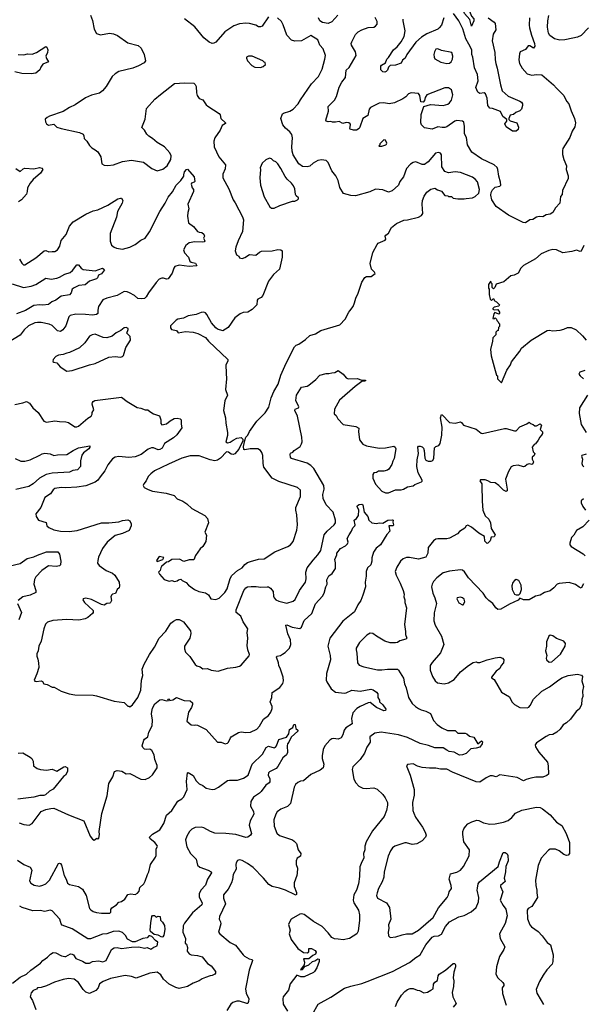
# Model space of a CAD drawing. Extents: x 2086813 to 2278017, y 548126 to 753336.
# Tile 139 of 256: x 2103720 to 2109889, y 648925 to 659706. Entities that reach past the tile are written whole.
import ezdxf

# ---------------------------------------------------------------- set-up
doc = ezdxf.new("R2010")
doc.units = 0

msp = doc.modelspace()

# ---------------------------------------------------------------- linework, layer by layer
at = {"layer": '0CON10XD'}
for points in [[(2108665, 659633), (2108647, 659707), (2108588, 659775), (2108567, 659837), (2108521, 659921), (2108455, 660007), (2108425, 660017), (2108418, 660025), (2108425, 660085), (2108422, 660125), (2108435, 660147), (2108455, 660164), (2108465, 660164), (2108485, 660138), (2108519, 660065), (2108538, 660005), (2108579, 659965), (2108666, 659745), (2108689, 659715), (2108690, 659695), (2108665, 659633)], [(2104496, 659755), (2104517, 659697), (2104535, 659602), (2104560, 659555), (2104605, 659541), (2104703, 659557), (2104745, 659552), (2104791, 659531), (2104905, 659454), (2105015, 659424), (2105050, 659395), (2105083, 659325), (2105096, 659255), (2105083, 659235), (2105021, 659201), (2104958, 659175), (2104805, 659138), (2104765, 659114), (2104733, 659085), (2104667, 658975), (2104627, 658925), (2104595, 658901), (2104505, 658879), (2104439, 658851), (2104326, 658774), (2104264, 658746), (2104195, 658700), (2104045, 658648), (2104020, 658635), (2104000, 658615), (2104002, 658588), (2104012, 658565), (2104035, 658552), (2104095, 658560), (2104128, 658528), (2104175, 658513), (2104375, 658472), (2104413, 658453), (2104422, 658435), (2104427, 658405), (2104456, 658376), (2104485, 658328), (2104511, 658301), (2104545, 658282), (2104575, 658258), (2104608, 658205), (2104618, 658128), (2104645, 658112), (2104685, 658110), (2104745, 658117), (2104845, 658154), (2104945, 658169), (2105075, 658144), (2105167, 658077), (2105225, 658052), (2105285, 658069), (2105333, 658107), (2105376, 658175), (2105379, 658215), (2105365, 658247), (2105304, 658315), (2105225, 658361), (2105175, 658404), (2105135, 658429), (2105113, 658453), (2105086, 658496), (2105056, 658525), (2105093, 658615), (2105107, 658735), (2105199, 658835), (2105262, 658888), (2105415, 659008), (2105525, 659014), (2105625, 659010), (2105642, 658995), (2105652, 658975), (2105654, 658904), (2105663, 658875), (2105685, 658842), (2105725, 658828), (2105760, 658775), (2105778, 658758), (2105905, 658678), (2105914, 658664), (2105922, 658625), (2105973, 658575), (2105972, 658568), (2105935, 658546), (2105914, 658495), (2105855, 658413), (2105846, 658374), (2105848, 658315), (2105901, 658205), (2105974, 658115), (2105969, 658071), (2105942, 658015), (2105944, 657975), (2106009, 657855), (2106058, 657735), (2106079, 657699), (2106158, 657548), (2106168, 657515), (2106159, 657385), (2106111, 657285), (2106086, 657215), (2106080, 657175), (2106092, 657132), (2106118, 657115), (2106127, 657097), (2106155, 657090), (2106185, 657100), (2106235, 657134), (2106305, 657129), (2106345, 657161), (2106365, 657170), (2106484, 657176), (2106545, 657190), (2106577, 657187), (2106593, 657173), (2106593, 657105), (2106562, 656975), (2106498, 656915), (2106445, 656842), (2106382, 656685), (2106364, 656665), (2106326, 656644), (2106320, 656635), (2106314, 656585), (2106265, 656532), (2106218, 656505), (2106165, 656498), (2106134, 656486), (2106075, 656440), (2106002, 656335), (2105945, 656300), (2105885, 656317), (2105865, 656330), (2105819, 656385), (2105767, 656477), (2105752, 656495), (2105735, 656503), (2105705, 656500), (2105651, 656479), (2105565, 656464), (2105512, 656438), (2105452, 656425), (2105433, 656415), (2105370, 656355), (2105371, 656331), (2105382, 656315), (2105435, 656302), (2105455, 656278), (2105535, 656291), (2105617, 656283), (2105669, 656269), (2105755, 656225), (2105786, 656185), (2105998, 655985), (2105999, 655965), (2105978, 655925), (2105979, 655835), (2105982, 655775), (2105974, 655655), (2105993, 655595), (2105966, 655534), (2105951, 655425), (2105972, 655345), (2105976, 655286), (2105996, 655184), (2105996, 655154), (2105978, 655085), (2105995, 655072), (2106025, 655078), (2106055, 655102), (2106095, 655122), (2106145, 655130), (2106162, 655112), (2106162, 655095), (2106117, 655003), (2106075, 654953), (2106055, 654944), (2106035, 654950), (2106005, 654971), (2105985, 654974), (2105917, 654903), (2105885, 654884), (2105855, 654877), (2105805, 654886), (2105685, 654929), (2105585, 654931), (2105495, 654904), (2105349, 654839), (2105197, 654765), (2105156, 654734), (2105125, 654702), (2105104, 654656), (2105080, 654625), (2105072, 654605), (2105082, 654585), (2105125, 654560), (2105174, 654544), (2105323, 654523), (2105410, 654495), (2105445, 654460), (2105505, 654434), (2105548, 654405), (2105604, 654354), (2105748, 654278), (2105777, 654245), (2105786, 654195), (2105748, 654095), (2105763, 654063), (2105757, 653993), (2105725, 653938), (2105695, 653910), (2105645, 653838), (2105625, 653790), (2105575, 653790), (2105515, 653772), (2105469, 653799), (2105385, 653796), (2105349, 653769), (2105325, 653764), (2105272, 653718), (2105263, 653705), (2105256, 653674), (2105241, 653655), (2105249, 653635), (2105300, 653575), (2105355, 653558), (2105386, 653566), (2105415, 653553), (2105445, 653560), (2105458, 653572), (2105485, 653580), (2105500, 653565), (2105543, 653543), (2105568, 653515), (2105635, 653467), (2105682, 653445), (2105755, 653430), (2105785, 653407), (2105813, 653363), (2105865, 653356), (2105905, 653371), (2105965, 653434), (2105991, 653475), (2106024, 653586), (2106041, 653619), (2106105, 653676), (2106155, 653703), (2106185, 653742), (2106215, 653763), (2106245, 653774), (2106335, 653797), (2106395, 653804), (2106512, 653878), (2106653, 653937), (2106685, 653956), (2106715, 653992), (2106752, 654118), (2106760, 654175), (2106754, 654285), (2106742, 654335), (2106742, 654365), (2106793, 654485), (2106792, 654555), (2106762, 654585), (2106555, 654648), (2106484, 654685), (2106392, 654805), (2106384, 654845), (2106383, 654933), (2106372, 654965), (2106355, 654989), (2106325, 655005), (2106302, 655008), (2106243, 655007), (2106185, 654994), (2106175, 654998), (2106169, 655031), (2106183, 655097), (2106196, 655134), (2106216, 655155), (2106237, 655197), (2106315, 655309), (2106408, 655402), (2106447, 655463), (2106473, 655565), (2106503, 655635), (2106548, 655715), (2106579, 655815), (2106636, 655945), (2106726, 656124), (2106745, 656142), (2106775, 656154), (2106847, 656203), (2106895, 656246), (2106958, 656265), (2107015, 656304), (2107224, 656366), (2107284, 656426), (2107322, 656505), (2107334, 656516), (2107370, 656565), (2107386, 656604), (2107398, 656655), (2107425, 656710), (2107465, 656830), (2107499, 656881), (2107515, 656892), (2107566, 656894), (2107610, 656925), (2107605, 656940), (2107570, 656975), (2107557, 657035), (2107584, 657156), (2107632, 657245), (2107645, 657257), (2107720, 657290), (2107726, 657304), (2107721, 657335), (2107727, 657345), (2107755, 657368), (2107791, 657429), (2107846, 657474), (2107925, 657510), (2107966, 657514), (2108085, 657542), (2108119, 657561), (2108132, 657585), (2108126, 657685), (2108130, 657725), (2108147, 657775), (2108175, 657817), (2108220, 657850), (2108265, 657862), (2108293, 657843), (2108335, 657828), (2108375, 657780), (2108407, 657777), (2108415, 657770), (2108445, 657770), (2108463, 657753), (2108515, 657743), (2108585, 657743), (2108605, 657749)], [(2106443, 659737), (2106374, 659636), (2106355, 659627), (2106335, 659627), (2106304, 659644), (2106234, 659664), (2106195, 659667), (2106125, 659662), (2106063, 659637), (2105965, 659574), (2105865, 659459), (2105845, 659447), (2105825, 659446), (2105795, 659459), (2105735, 659506), (2105636, 659626), (2105523, 659715)], [(2108605, 657749), (2108676, 657754), (2108705, 657768), (2108746, 657805), (2108754, 657845), (2108729, 657929), (2108705, 657958), (2108675, 657981), (2108545, 658031), (2108485, 658039), (2108415, 658030), (2108375, 658042), (2108341, 658095), (2108337, 658227), (2108325, 658243), (2108305, 658250), (2108272, 658245), (2108189, 658151), (2108149, 658121), (2108125, 658119), (2108055, 658148), (2108028, 658142), (2107997, 658123), (2107955, 658078), (2107921, 657985), (2107879, 657935), (2107865, 657894), (2107795, 657830), (2107755, 657817), (2107695, 657844), (2107615, 657849), (2107552, 657822), (2107394, 657776), (2107345, 657781), (2107265, 657804), (2107225, 657868), (2107204, 657945), (2107179, 657995), (2107135, 658052), (2107095, 658142), (2107075, 658163), (2107025, 658173), (2106985, 658163), (2106933, 658135), (2106895, 658101), (2106867, 658093), (2106815, 658097), (2106775, 658128), (2106714, 658225), (2106701, 658265), (2106697, 658315), (2106707, 658413), (2106698, 658448), (2106678, 658478), (2106629, 658519), (2106599, 658555), (2106578, 658625), (2106596, 658674), (2106606, 658684), (2106675, 658704), (2106713, 658727), (2106767, 658785), (2106792, 658828), (2106914, 659005), (2106989, 659085), (2107030, 659165), (2107061, 659275), (2107066, 659315), (2107040, 659385), (2107004, 659425), (2106984, 659485), (2106905, 659533), (2106805, 659476), (2106731, 659471), (2106695, 659483), (2106643, 659535), (2106605, 659651), (2106585, 659687), (2106542, 659725)], [(2107203, 659757), (2107135, 659681), (2107095, 659663), (2107035, 659674), (2107006, 659695), (2106990, 659725)], [(2109300, 659725), (2109296, 659645), (2109301, 659615), (2109322, 659535), (2109356, 659445), (2109359, 659415), (2109345, 659394), (2109305, 659418), (2109285, 659419), (2109255, 659379), (2109198, 659352), (2109189, 659331), (2109184, 659265), (2109190, 659225), (2109219, 659175), (2109274, 659114), (2109325, 659099), (2109375, 659106), (2109435, 659102), (2109562, 658992), (2109594, 658955), (2109674, 658875), (2109706, 658815), (2109730, 658785), (2109755, 658708), (2109792, 658625), (2109803, 658575), (2109796, 658534), (2109766, 658484), (2109741, 658415), (2109666, 658295), (2109660, 658275), (2109660, 658230), (2109674, 658176), (2109706, 658105), (2109701, 658065), (2109723, 657995), (2109722, 657965), (2109662, 657835), (2109657, 657793), (2109641, 657769), (2109631, 657695), (2109585, 657647), (2109554, 657595), (2109525, 657576), (2109481, 657568), (2109445, 657546), (2109405, 657550), (2109375, 657544), (2109335, 657517), (2109302, 657515), (2109255, 657482), (2109231, 657485), (2109173, 657513), (2109069, 657565), (2108935, 657661), (2108888, 657735), (2108876, 657785), (2108881, 657815), (2108895, 657844), (2108925, 657871), (2108975, 657883), (2108987, 657895), (2108984, 657925), (2108963, 657993), (2108954, 658065), (2108945, 658086), (2108913, 658115), (2108775, 658181), (2108669, 658255), (2108622, 658335), (2108609, 658415), (2108590, 658455), (2108590, 658535), (2108582, 658585), (2108565, 658596), (2108505, 658603), (2108482, 658595), (2108395, 658532), (2108374, 658524), (2108345, 658526), (2108295, 658531), (2108235, 658506), (2108152, 658522), (2108118, 658555), (2108110, 658575), (2108114, 658666), (2108143, 658757), (2108215, 658776), (2108354, 658766), (2108405, 658782), (2108424, 658795), (2108447, 658825), (2108462, 658882), (2108446, 658936), (2108415, 658960), (2108375, 658959), (2108175, 658883), (2108157, 658855), (2108150, 658820), (2108135, 658802), (2108112, 658805), (2108098, 658875), (2108085, 658896), (2108005, 658903), (2107976, 658894), (2107948, 658862), (2107915, 658839), (2107823, 658797), (2107763, 658783), (2107706, 658796), (2107655, 658791), (2107561, 658745), (2107546, 658725), (2107532, 658655), (2107476, 658624), (2107442, 658528), (2107434, 658515), (2107405, 658496), (2107375, 658497), (2107337, 658507), (2107332, 658515), (2107339, 658555), (2107336, 658565), (2107322, 658575), (2107295, 658579), (2107255, 658570), (2107215, 658590), (2107175, 658582), (2107145, 658582), (2107125, 658590), (2107095, 658588), (2107075, 658594), (2107070, 658605), (2107099, 658705), (2107096, 658755), (2107164, 658825), (2107186, 658864), (2107215, 658966), (2107247, 659023), (2107286, 659073), (2107295, 659154), (2107325, 659181), (2107403, 659315), (2107396, 659355), (2107353, 659425), (2107349, 659445), (2107354, 659465), (2107394, 659545), (2107425, 659572), (2107466, 659594), (2107535, 659621), (2107595, 659624), (2107615, 659633), (2107634, 659655), (2107631, 659685), (2107609, 659729)], [(2108364, 659725), (2108335, 659645), (2108311, 659615), (2108295, 659602), (2108175, 659550), (2108117, 659513), (2108055, 659461), (2107956, 659324), (2107938, 659285), (2107909, 659261), (2107895, 659230), (2107835, 659208), (2107776, 659204), (2107757, 659185), (2107746, 659154), (2107731, 659138), (2107715, 659130), (2107694, 659134), (2107672, 659155), (2107673, 659197), (2107681, 659209), (2107724, 659235), (2107740, 659275), (2107755, 659292), (2107811, 659375), (2107850, 659410), (2107894, 659465), (2107928, 659522), (2107938, 659585), (2107916, 659695), (2107919, 659711)], [(2108847, 659725), (2108915, 659677), (2108924, 659664), (2108932, 659595), (2108902, 659548), (2108891, 659475), (2108921, 659345), (2108923, 659265), (2108930, 659225), (2108947, 659175), (2108982, 658992), (2109002, 658925), (2109065, 658868), (2109195, 658815), (2109213, 658803), (2109222, 658785), (2109223, 658765), (2109212, 658725), (2109195, 658708), (2109152, 658688), (2109125, 658668), (2109089, 658661), (2109074, 658624), (2109074, 658614), (2109089, 658599), (2109160, 658575), (2109178, 658528), (2109177, 658503), (2109155, 658486), (2109114, 658484), (2109045, 658534), (2109029, 658565), (2109051, 658595), (2109052, 658612), (2109008, 658645), (2108982, 658702), (2108895, 658733), (2108865, 658737), (2108844, 658765), (2108836, 658845), (2108819, 658895), (2108805, 658904), (2108755, 658896), (2108735, 658913), (2108714, 658965), (2108737, 659035), (2108730, 659105), (2108697, 659177), (2108680, 659295), (2108668, 659325), (2108668, 659375), (2108636, 659436), (2108603, 659495), (2108571, 659605), (2108528, 659695), (2108469, 659775)], [(2109945, 659617), (2109865, 659533), (2109824, 659516), (2109776, 659504), (2109685, 659486), (2109632, 659482), (2109575, 659496), (2109524, 659534), (2109509, 659559), (2109497, 659625), (2109499, 659695), (2109510, 659750)], [(2103705, 659326), (2103765, 659321), (2103805, 659331), (2103855, 659330), (2103903, 659347), (2104005, 659412), (2104018, 659405), (2104029, 659375), (2104024, 659345), (2104006, 659305), (2104012, 659282), (2104037, 659243), (2103972, 659218), (2103950, 659185), (2103940, 659155), (2103895, 659120), (2103845, 659113), (2103745, 659118), (2103665, 659136)], [(2108395, 659227), (2108425, 659230), (2108444, 659246), (2108456, 659275), (2108459, 659305), (2108449, 659345), (2108338, 659368), (2108295, 659387), (2108275, 659384), (2108260, 659355), (2108253, 659325), (2108255, 659295), (2108265, 659278), (2108330, 659240), (2108395, 659227)], [(2106355, 659184), (2106386, 659194), (2106410, 659215), (2106408, 659238), (2106395, 659240), (2106380, 659255), (2106266, 659306), (2106225, 659307), (2106204, 659296), (2106201, 659285), (2106212, 659255), (2106260, 659205), (2106295, 659186), (2106355, 659184)], [(2107655, 658320), (2107685, 658322), (2107726, 658334), (2107736, 658344), (2107739, 658355), (2107725, 658387), (2107705, 658389), (2107660, 658345), (2107660, 658335), (2107650, 658325), (2107655, 658320)], [(2103678, 658075), (2103725, 658044), (2103757, 658073), (2103775, 658080), (2103875, 658074), (2103936, 658086), (2103961, 658081), (2103972, 658065), (2103949, 658025), (2103866, 657955), (2103833, 657915), (2103806, 657865), (2103803, 657825), (2103793, 657797), (2103738, 657732), (2103708, 657712)], [(2106505, 657643), (2106568, 657672), (2106705, 657718), (2106732, 657718), (2106760, 657735), (2106770, 657745), (2106770, 657755), (2106747, 657777), (2106740, 657790), (2106730, 657855), (2106716, 657885), (2106696, 657915), (2106649, 657959), (2106625, 657990), (2106580, 658075), (2106545, 658127), (2106525, 658149), (2106499, 658159), (2106475, 658182), (2106455, 658188), (2106415, 658172), (2106374, 658136), (2106353, 658085), (2106356, 658065), (2106347, 657975), (2106357, 657895), (2106394, 657765), (2106456, 657656), (2106475, 657643), (2106505, 657643)], [(2103719, 657085), (2103745, 657038), (2103762, 657022), (2103775, 657020), (2103895, 657098), (2103987, 657175), (2104005, 657179), (2104040, 657165), (2104075, 657166), (2104105, 657169), (2104135, 657186), (2104159, 657225), (2104173, 657287), (2104229, 657355), (2104264, 657446), (2104305, 657494), (2104445, 657577), (2104525, 657611), (2104575, 657624), (2104686, 657674), (2104795, 657744), (2104823, 657753), (2104835, 657750), (2104848, 657725), (2104840, 657695), (2104790, 657605), (2104778, 657545), (2104710, 657365), (2104712, 657282), (2104725, 657238), (2104754, 657214), (2104778, 657205), (2104845, 657192), (2104925, 657214), (2104985, 657244), (2105045, 657292), (2105095, 657315), (2105139, 657381), (2105253, 657605), (2105314, 657695), (2105345, 657762), (2105391, 657819), (2105434, 657895), (2105484, 657946), (2105516, 657994), (2105518, 658008), (2105525, 658041), (2105545, 658067), (2105555, 658070), (2105629, 657985), (2105638, 657935), (2105630, 657925), (2105602, 657915), (2105597, 657905), (2105606, 657866), (2105621, 657845), (2105622, 657825), (2105560, 657685), (2105572, 657635), (2105560, 657595), (2105558, 657555), (2105569, 657480), (2105621, 657441), (2105665, 657388), (2105685, 657378), (2105715, 657374), (2105737, 657357), (2105744, 657336), (2105733, 657315), (2105747, 657285), (2105740, 657275), (2105725, 657269), (2105637, 657273), (2105575, 657262), (2105540, 657235), (2105514, 657185), (2105525, 657153), (2105567, 657107), (2105583, 657063), (2105595, 657052), (2105645, 657041), (2105658, 657012), (2105575, 657003), (2105465, 657018), (2105418, 657005), (2105406, 656985), (2105389, 656931), (2105345, 656868), (2105325, 656863), (2105295, 656874), (2105275, 656874), (2105248, 656865), (2105212, 656828), (2105129, 656715), (2105105, 656670), (2105085, 656654), (2105055, 656649), (2105013, 656653), (2104975, 656686), (2104923, 656715), (2104895, 656727), (2104865, 656729), (2104786, 656684), (2104673, 656657), (2104631, 656639), (2104584, 656565), (2104574, 656525), (2104575, 656490), (2104561, 656479), (2104515, 656469), (2104439, 656479), (2104335, 656481), (2104272, 656468), (2104259, 656451), (2104225, 656354), (2104192, 656308), (2104165, 656291), (2104135, 656299), (2104075, 656356), (2104042, 656372), (2103955, 656390), (2103915, 656391), (2103885, 656385), (2103815, 656352), (2103769, 656311), (2103725, 656250), (2103595, 656170)], [(2109895, 657235), (2109865, 657172), (2109855, 657169), (2109815, 657182), (2109765, 657168), (2109665, 657152), (2109595, 657184), (2109555, 657190), (2109511, 657179), (2109429, 657141), (2109365, 657086), (2109236, 657014), (2109206, 656985), (2109175, 656932), (2109132, 656908), (2109095, 656900), (2109020, 656835), (2108935, 656810), (2108920, 656775), (2108905, 656760), (2108890, 656775), (2108890, 656815), (2108880, 656825), (2108880, 656835), (2108872, 656838), (2108850, 656805), (2108850, 656765), (2108860, 656755), (2108858, 656695), (2108870, 656645), (2108885, 656630), (2108902, 656648), (2108908, 656648), (2108912, 656632), (2108940, 656615), (2108970, 656585), (2108965, 656570), (2108915, 656558), (2108898, 656545), (2108900, 656535), (2108915, 656528), (2108955, 656532), (2108973, 656505), (2108971, 656489), (2108963, 656483), (2108922, 656498), (2108910, 656485), (2108900, 656435), (2108915, 656430), (2108925, 656440), (2108938, 656428), (2108942, 656412), (2108958, 656398), (2108960, 656385), (2108970, 656375), (2108970, 656345), (2108960, 656335), (2108958, 656302), (2108945, 656300), (2108930, 656285), (2108930, 656255), (2108898, 656222), (2108896, 656184), (2108872, 656095), (2108880, 656025), (2108923, 655863), (2108940, 655815), (2108950, 655805), (2108950, 655775), (2108995, 655730), (2109053, 655867), (2109092, 655925), (2109102, 655958), (2109195, 656075), (2109211, 656109), (2109317, 656195), (2109495, 656301), (2109516, 656306), (2109555, 656300), (2109634, 656306), (2109675, 656317), (2109715, 656337), (2109755, 656337), (2109809, 656309), (2109880, 656245), (2109920, 656195)], [(2103636, 656815), (2103760, 656775), (2103845, 656787), (2103895, 656805), (2104005, 656876), (2104065, 656866), (2104125, 656877), (2104155, 656887), (2104215, 656920), (2104272, 656938), (2104299, 656961), (2104345, 657020), (2104365, 657021), (2104392, 656985), (2104415, 656971), (2104545, 656956), (2104625, 656984), (2104642, 656975), (2104648, 656965), (2104615, 656923), (2104581, 656909), (2104572, 656878), (2104562, 656868), (2104485, 656843), (2104435, 656801), (2104366, 656794), (2104315, 656771), (2104294, 656755), (2104282, 656715), (2104266, 656694), (2104175, 656679), (2104117, 656633), (2104073, 656617), (2104035, 656586), (2103975, 656579), (2103936, 656584), (2103875, 656577), (2103785, 656522), (2103686, 656485)], [(2104235, 655858), (2104295, 655864), (2104485, 655928), (2104545, 655942), (2104695, 656011), (2104765, 656019), (2104825, 656010), (2104845, 656018), (2104855, 656030), (2104881, 656115), (2104931, 656195), (2104928, 656235), (2104892, 656275), (2104908, 656315), (2104906, 656325), (2104885, 656337), (2104865, 656332), (2104828, 656302), (2104775, 656276), (2104731, 656239), (2104675, 656222), (2104635, 656225), (2104545, 656264), (2104514, 656256), (2104485, 656241), (2104433, 656167), (2104375, 656114), (2104265, 656061), (2104235, 656056), (2104195, 656039), (2104145, 656031), (2104114, 656016), (2104087, 655985), (2104083, 655963), (2104094, 655954), (2104125, 655950), (2104162, 655905), (2104235, 655858)], [(2104695, 654198), (2104805, 654207), (2104845, 654221), (2104905, 654229), (2104927, 654217), (2104940, 654185), (2104939, 654165), (2104917, 654113), (2104845, 654078), (2104764, 654056), (2104679, 653985), (2104626, 653914), (2104581, 653819), (2104574, 653785), (2104573, 653755), (2104591, 653731), (2104665, 653676), (2104735, 653644), (2104761, 653625), (2104810, 653545), (2104814, 653506), (2104807, 653485), (2104788, 653465), (2104769, 653421), (2104735, 653414), (2104724, 653405), (2104719, 653385), (2104724, 653345), (2104715, 653324), (2104705, 653316), (2104675, 653313), (2104645, 653296), (2104615, 653304), (2104505, 653358), (2104445, 653372), (2104414, 653366), (2104410, 653355), (2104431, 653325), (2104523, 653235), (2104523, 653215), (2104517, 653205), (2104465, 653160), (2104435, 653146), (2104369, 653131), (2104235, 653139), (2104083, 653127), (2104025, 653109), (2104004, 653086), (2103984, 653035), (2103955, 652900), (2103930, 652845), (2103923, 652795), (2103907, 652763), (2103906, 652735), (2103920, 652705), (2103927, 652665), (2103928, 652612), (2103908, 652542), (2103879, 652475), (2103884, 652464), (2103900, 652460), (2103956, 652466), (2103969, 652459), (2103985, 652433), (2104020, 652425), (2104075, 652398), (2104096, 652396), (2104175, 652353), (2104260, 652325), (2104325, 652314), (2104525, 652309), (2104562, 652302), (2104755, 652242), (2104865, 652230), (2104905, 652190), (2104915, 652190), (2104925, 652180), (2104955, 652202), (2105014, 652285), (2105046, 652365), (2105054, 652475), (2105066, 652525), (2105062, 652595), (2105081, 652649), (2105141, 652755), (2105195, 652835), (2105245, 652933), (2105320, 653010), (2105375, 653098), (2105405, 653121), (2105437, 653137), (2105465, 653138), (2105488, 653128), (2105512, 653112), (2105589, 653015), (2105594, 652985), (2105582, 652935), (2105524, 652846), (2105522, 652815), (2105535, 652780), (2105583, 652733), (2105642, 652645), (2105659, 652629), (2105695, 652618), (2105725, 652598), (2105775, 652600), (2105815, 652582), (2105894, 652574), (2105995, 652604), (2106084, 652616), (2106125, 652627), (2106145, 652639), (2106230, 652740), (2106236, 652754), (2106217, 652807), (2106209, 652855), (2106218, 652935), (2106208, 652995), (2106216, 653035), (2106165, 653113), (2106141, 653175), (2106090, 653215), (2106090, 653245), (2106174, 653456), (2106195, 653484), (2106215, 653494), (2106255, 653499), (2106309, 653499), (2106361, 653491), (2106427, 653497), (2106445, 653494), (2106465, 653482), (2106496, 653445), (2106499, 653395), (2106507, 653375), (2106525, 653353), (2106555, 653337), (2106645, 653317), (2106713, 653337), (2106734, 653356), (2106783, 653455), (2106848, 653545), (2106854, 653585), (2106851, 653655), (2106866, 653704), (2106931, 653789), (2106984, 653845), (2107016, 653895), (2107054, 654066), (2107085, 654104), (2107162, 654175), (2107176, 654195), (2107176, 654225), (2107150, 654315), (2107075, 654392), (2107043, 654463), (2107038, 654505), (2107051, 654565), (2107049, 654605), (2106941, 654791), (2106908, 654825), (2106865, 654849), (2106695, 654900), (2106683, 654915), (2106679, 654945), (2106685, 654961), (2106710, 654970), (2106725, 654990), (2106788, 655032), (2106805, 655061), (2106810, 655085), (2106808, 655135), (2106761, 655365), (2106730, 655425), (2106735, 655440), (2106772, 655455), (2106777, 655465), (2106742, 655535), (2106748, 655595), (2106805, 655682), (2106866, 655694), (2106885, 655704), (2106961, 655765), (2107006, 655814), (2107075, 655833), (2107105, 655830), (2107135, 655840), (2107169, 655841), (2107205, 655864), (2107261, 655825), (2107294, 655785), (2107315, 655773), (2107415, 655776), (2107465, 655758), (2107505, 655760), (2107505, 655752), (2107495, 655748), (2107465, 655743), (2107391, 655689), (2107220, 655540), (2107165, 655442), (2107161, 655391), (2107183, 655373), (2107203, 655335), (2107262, 655275), (2107400, 655250), (2107432, 655232), (2107430, 655195), (2107439, 655105), (2107477, 655057), (2107515, 655039), (2107655, 655013), (2107725, 655016), (2107815, 655036), (2107831, 655025), (2107836, 655006), (2107820, 654900), (2107805, 654872), (2107794, 654835), (2107761, 654785), (2107745, 654772), (2107704, 654764), (2107646, 654764), (2107625, 654749), (2107595, 654743), (2107584, 654725), (2107584, 654685), (2107615, 654619), (2107683, 654543), (2107724, 654524), (2107755, 654526), (2107835, 654558), (2107895, 654559), (2107920, 654565), (2107965, 654590), (2108025, 654600), (2108045, 654617), (2108118, 654645), (2108126, 654654), (2108124, 654665), (2108083, 654743), (2108067, 654815), (2108069, 654885), (2108084, 654955), (2108077, 655025), (2108085, 655037), (2108105, 655036), (2108125, 655029), (2108138, 655015), (2108147, 654987), (2108153, 654903), (2108164, 654884), (2108191, 654871), (2108225, 654870), (2108241, 654879), (2108254, 654906), (2108261, 655019), (2108275, 655032), (2108308, 655042), (2108322, 655065), (2108341, 655155), (2108344, 655245), (2108324, 655346), (2108335, 655382), (2108345, 655379), (2108425, 655296), (2108485, 655288), (2108545, 655301), (2108556, 655295), (2108577, 655265), (2108715, 655222), (2108770, 655180), (2108785, 655176), (2109025, 655230), (2109045, 655230), (2109135, 655204), (2109155, 655203), (2109193, 655247), (2109271, 655279), (2109295, 655300), (2109310, 655285), (2109340, 655275), (2109358, 655258), (2109375, 655258), (2109415, 655280), (2109430, 655265), (2109418, 655218), (2109443, 655193), (2109442, 655175), (2109432, 655155), (2109412, 655135), (2109395, 655100), (2109365, 655060), (2109350, 655055), (2109328, 655025), (2109340, 654975), (2109358, 654955), (2109352, 654935), (2109330, 654915), (2109330, 654895), (2109343, 654865), (2109336, 654844), (2109325, 654837), (2109295, 654841), (2109275, 654836), (2109248, 654812), (2109235, 654808), (2109175, 654828), (2109120, 654820), (2109100, 654810), (2109070, 654760), (2109036, 654675), (2109056, 654564), (2109054, 654546), (2109045, 654540), (2109015, 654554), (2108966, 654606), (2108925, 654634), (2108878, 654638), (2108845, 654658), (2108815, 654666), (2108765, 654667), (2108758, 654655), (2108777, 654625), (2108779, 654605), (2108781, 654435), (2108789, 654335), (2108815, 654273), (2108855, 654235), (2108872, 654195), (2108882, 654135), (2108924, 654065), (2108915, 654043), (2108880, 654040), (2108870, 654000), (2108845, 653973), (2108835, 653972), (2108812, 653995), (2108808, 654048), (2108745, 654083), (2108665, 654150), (2108625, 654172), (2108607, 654163), (2108593, 654137), (2108535, 654100), (2108512, 654075), (2108425, 654029), (2108395, 654022), (2108295, 654023), (2108275, 654017), (2108251, 653999), (2108189, 653925), (2108187, 653865), (2108165, 653821), (2108085, 653798), (2107985, 653818), (2107955, 653818), (2107916, 653804), (2107888, 653775), (2107848, 653712), (2107831, 653665), (2107839, 653625), (2107884, 653536), (2107919, 653455), (2107927, 653417), (2107926, 653385), (2107936, 653355), (2107934, 653324), (2107952, 653265), (2107932, 653085), (2107943, 653005), (2107942, 652972), (2107958, 652932), (2107947, 652923), (2107882, 652905), (2107855, 652886), (2107835, 652881), (2107775, 652884), (2107715, 652902), (2107625, 652954), (2107585, 652986), (2107555, 652988), (2107519, 652965), (2107440, 652885), (2107404, 652825), (2107401, 652805), (2107410, 652770), (2107417, 652665), (2107435, 652639), (2107488, 652618), (2107635, 652586), (2107685, 652586), (2107745, 652596), (2107855, 652596), (2107867, 652585), (2107921, 652495), (2107930, 652435), (2107949, 652389), (2107974, 652285), (2108015, 652219), (2108051, 652185), (2108084, 652165), (2108115, 652149), (2108165, 652136), (2108215, 652107), (2108251, 652031), (2108288, 651988), (2108341, 651951), (2108402, 651922), (2108485, 651923), (2108515, 651892), (2108595, 651893), (2108615, 651885), (2108645, 651859), (2108691, 651851), (2108735, 651778), (2108775, 651808), (2108785, 651800), (2108783, 651775), (2108755, 651740), (2108715, 651728), (2108659, 651721), (2108605, 651672), (2108565, 651656), (2108534, 651654), (2108475, 651684), (2108422, 651692), (2108395, 651709), (2108355, 651734), (2108265, 651733), (2108195, 651760), (2108105, 651779), (2107965, 651845), (2107865, 651874), (2107675, 651904), (2107608, 651895), (2107554, 651855), (2107556, 651794), (2107521, 651739), (2107495, 651673), (2107446, 651605), (2107366, 651525), (2107359, 651495), (2107378, 651388), (2107398, 651348), (2107432, 651312), (2107475, 651291), (2107512, 651288), (2107595, 651295), (2107632, 651282), (2107695, 651220), (2107721, 651185), (2107744, 651135), (2107744, 651105), (2107734, 651045), (2107710, 650980), (2107580, 650825), (2107514, 650705), (2107499, 650655), (2107498, 650615), (2107484, 650575), (2107488, 650525), (2107464, 650485), (2107442, 650428), (2107439, 650325), (2107428, 650245), (2107405, 650176), (2107376, 650125), (2107370, 650065), (2107376, 650035), (2107429, 649955), (2107439, 649905), (2107440, 649845), (2107424, 649725), (2107410, 649695), (2107331, 649645), (2107262, 649632), (2107206, 649636)], [(2109905, 655864), (2109852, 655845), (2109840, 655825), (2109853, 655805), (2109891, 655775)], [(2103665, 655494), (2103755, 655509), (2103795, 655526), (2103827, 655507), (2103864, 655454), (2103921, 655405), (2103985, 655309), (2104015, 655298), (2104105, 655314), (2104155, 655306), (2104225, 655304), (2104255, 655294), (2104325, 655246), (2104345, 655246), (2104365, 655256), (2104465, 655341), (2104504, 655366), (2104514, 655385), (2104514, 655406), (2104533, 655435), (2104513, 655495), (2104517, 655513), (2104524, 655526), (2104544, 655536), (2104835, 655571), (2104896, 655526), (2105005, 655461), (2105045, 655453), (2105095, 655434), (2105122, 655432), (2105145, 655416), (2105185, 655390), (2105249, 655369), (2105266, 655325), (2105263, 655285), (2105275, 655270), (2105325, 655280), (2105366, 655314), (2105412, 655338), (2105445, 655342), (2105476, 655335), (2105486, 655325), (2105486, 655276), (2105494, 655235), (2105441, 655159), (2105403, 655127), (2105304, 655066), (2105279, 655015), (2105255, 654998), (2105235, 654997), (2105185, 655016), (2105162, 655018), (2105125, 655003), (2105049, 654945), (2104985, 654919), (2104915, 654911), (2104805, 654922), (2104764, 654916), (2104735, 654896), (2104685, 654831), (2104653, 654765), (2104601, 654699), (2104575, 654665), (2104545, 654642), (2104445, 654603), (2104345, 654587), (2104225, 654578), (2104175, 654584), (2104105, 654574), (2104085, 654559), (2104058, 654515), (2103996, 654475), (2103951, 654365), (2103898, 654295), (2103900, 654265), (2103926, 654226), (2104009, 654199), (2104018, 654165), (2104038, 654145), (2104095, 654121), (2104165, 654107), (2104263, 654103), (2104349, 654111), (2104615, 654196), (2104695, 654198)], [(2109935, 655594), (2109849, 655455), (2109843, 655395), (2109866, 655275), (2109921, 655185)], [(2103672, 654902), (2103733, 654873), (2103775, 654873), (2103835, 654885), (2103941, 654939), (2103965, 654952), (2103995, 654958), (2104055, 654952), (2104095, 654932), (2104135, 654941), (2104235, 654944), (2104305, 654989), (2104365, 655016), (2104488, 655038), (2104489, 655025), (2104475, 655007), (2104418, 654962), (2104401, 654939), (2104386, 654875), (2104387, 654813), (2104353, 654777), (2104301, 654769), (2104265, 654753), (2104075, 654742), (2104011, 654725), (2103936, 654684), (2103867, 654625), (2103819, 654595), (2103677, 654563)], [(2109920, 654950), (2109874, 654935), (2109869, 654925), (2109879, 654895), (2109874, 654845), (2109881, 654825), (2109895, 654808)], [(2109891, 654459), (2109865, 654438), (2109867, 654415), (2109884, 654375), (2109912, 654335)], [(2106595, 652760), (2106625, 652776), (2106674, 652825), (2106688, 652865), (2106684, 652915), (2106655, 652980), (2106634, 653076), (2106645, 653080), (2106704, 653054), (2106785, 653039), (2106805, 653055), (2106835, 653128), (2106917, 653205), (2106959, 653311), (2107035, 653395), (2107054, 653425), (2107069, 653495), (2107087, 653525), (2107083, 653573), (2107091, 653595), (2107105, 653616), (2107140, 653640), (2107176, 653695), (2107177, 653757), (2107169, 653795), (2107190, 653845), (2107191, 653865), (2107230, 653915), (2107285, 653944), (2107308, 653965), (2107316, 653985), (2107306, 654025), (2107325, 654065), (2107353, 654105), (2107365, 654141), (2107387, 654165), (2107390, 654175), (2107380, 654225), (2107407, 654243), (2107429, 654275), (2107431, 654335), (2107414, 654375), (2107417, 654385), (2107435, 654397), (2107465, 654400), (2107475, 654392), (2107489, 654315), (2107529, 654265), (2107541, 654225), (2107575, 654196), (2107625, 654190), (2107655, 654196), (2107695, 654192), (2107748, 654225), (2107795, 654230), (2107808, 654225), (2107803, 654205), (2107812, 654175), (2107808, 654165), (2107762, 654165), (2107772, 654105), (2107740, 654070), (2107670, 653955), (2107622, 653918), (2107591, 653875), (2107574, 653815), (2107573, 653775), (2107564, 653736), (2107528, 653705), (2107514, 653665), (2107514, 653614), (2107503, 653545), (2107506, 653495), (2107477, 653405), (2107455, 653346), (2107422, 653298), (2107385, 653221), (2107255, 653118), (2107115, 652935), (2107091, 652845), (2107119, 652745), (2107122, 652695), (2107078, 652545), (2107075, 652475), (2107080, 652455), (2107128, 652378), (2107175, 652343), (2107275, 652330), (2107295, 652335), (2107355, 652365), (2107445, 652355), (2107565, 652377), (2107589, 652369), (2107625, 652341), (2107639, 652325), (2107639, 652285), (2107657, 652255), (2107659, 652235), (2107693, 652203), (2107726, 652156), (2107725, 652140), (2107705, 652138), (2107624, 652175), (2107555, 652228), (2107535, 652225), (2107445, 652187), (2107411, 652165), (2107368, 652115), (2107353, 652055), (2107359, 651995), (2107288, 651952), (2107272, 651928), (2107256, 651875), (2107237, 651843), (2107205, 651828), (2107155, 651834), (2107135, 651831), (2107113, 651817), (2107058, 651755), (2107043, 651715), (2107031, 651645), (2107032, 651615), (2107050, 651555), (2107041, 651515), (2107010, 651490), (2106905, 651439), (2106825, 651372), (2106792, 651368), (2106764, 651355), (2106739, 651331), (2106725, 651303), (2106684, 651125), (2106650, 651090), (2106580, 651060), (2106539, 651031), (2106522, 651008), (2106503, 650945), (2106507, 650875), (2106535, 650800), (2106565, 650774), (2106705, 650726), (2106725, 650712), (2106749, 650685), (2106768, 650615), (2106796, 650575), (2106792, 650545), (2106758, 650525), (2106746, 650494), (2106746, 650455), (2106759, 650415), (2106758, 650362), (2106754, 650335), (2106724, 650255), (2106724, 650215), (2106750, 650150), (2106751, 650129), (2106745, 650121), (2106735, 650122), (2106630, 650175), (2106565, 650198), (2106485, 650213), (2106446, 650235), (2106389, 650305), (2106275, 650424), (2106215, 650468), (2106155, 650499), (2106125, 650506), (2106105, 650499), (2106088, 650475), (2106084, 650455), (2106091, 650405), (2106056, 650345), (2106049, 650291), (2106037, 650253), (2106000, 650185), (2105952, 650125), (2105952, 650085), (2105974, 650025), (2105906, 649885), (2105904, 649855), (2105917, 649827), (2105920, 649805), (2105895, 649715), (2105912, 649695), (2106025, 649603), (2106083, 649573), (2106165, 649466), (2106182, 649452), (2106231, 649421), (2106263, 649415), (2106269, 649405), (2106233, 649297), (2106191, 649095), (2106197, 649047), (2106228, 648985), (2106226, 648955), (2106216, 648935), (2106205, 648933), (2106125, 648960), (2106095, 648959), (2106054, 648946), (2106031, 648925), (2105987, 648855)], [(2109952, 654225), (2109885, 654153), (2109815, 654113), (2109785, 654060), (2109760, 654035), (2109740, 653975), (2109743, 653955), (2109757, 653937), (2109886, 653856), (2109908, 653835)], [(2103615, 653726), (2103725, 653750), (2103803, 653807), (2103875, 653823), (2103915, 653843), (2104015, 653880), (2104138, 653878), (2104154, 653854), (2104169, 653775), (2104167, 653735), (2104154, 653726), (2104120, 653720), (2104035, 653724), (2103964, 653676), (2103897, 653605), (2103882, 653575), (2103873, 653525), (2103896, 653455), (2103896, 653434), (2103835, 653405), (2103755, 653386), (2103702, 653345)], [(2105225, 653773), (2105285, 653794), (2105298, 653818), (2105245, 653827), (2105218, 653785), (2105225, 653773)], [(2109891, 653529), (2109865, 653480), (2109843, 653493), (2109805, 653521), (2109735, 653542), (2109625, 653533), (2109602, 653525), (2109566, 653484), (2109525, 653453), (2109465, 653434), (2109415, 653404), (2109365, 653392), (2109295, 653354), (2109235, 653352), (2109195, 653370), (2109175, 653348), (2109080, 653305), (2108985, 653252), (2108955, 653248), (2108930, 653265), (2108900, 653315), (2108855, 653346), (2108826, 653375), (2108792, 653425), (2108632, 653595), (2108589, 653659), (2108568, 653678), (2108543, 653683), (2108425, 653668), (2108355, 653649), (2108286, 653595), (2108248, 653555), (2108233, 653525), (2108227, 653495), (2108241, 653425), (2108264, 653375), (2108281, 653315), (2108255, 653210), (2108254, 653125), (2108266, 653075), (2108338, 652955), (2108361, 652865), (2108326, 652774), (2108233, 652667), (2108214, 652635), (2108214, 652585), (2108238, 652515), (2108266, 652466), (2108294, 652444), (2108365, 652434), (2108415, 652444), (2108475, 652482), (2108544, 652565), (2108633, 652635), (2108685, 652666), (2108715, 652673), (2108732, 652668), (2108755, 652666), (2108835, 652698), (2108925, 652717), (2108975, 652725), (2109006, 652715), (2109019, 652695), (2109016, 652665), (2108991, 652635), (2108977, 652603), (2108935, 652574), (2108885, 652508), (2108885, 652500), (2108915, 652482), (2108995, 652343), (2109080, 652290), (2109106, 652236), (2109135, 652206), (2109195, 652174), (2109275, 652171), (2109292, 652178), (2109308, 652195), (2109344, 652265), (2109436, 652355), (2109520, 652400), (2109605, 652468), (2109655, 652499), (2109722, 652525), (2109748, 652528), (2109825, 652539), (2109868, 652528), (2109879, 652515), (2109874, 652465), (2109890, 652405), (2109880, 652355), (2109883, 652295), (2109873, 652265), (2109868, 652205), (2109845, 652157), (2109811, 652129), (2109750, 652045), (2109705, 652006), (2109667, 651983), (2109635, 651938), (2109598, 651905), (2109555, 651877), (2109516, 651874), (2109482, 651858), (2109375, 651786), (2109361, 651765), (2109366, 651745), (2109401, 651685), (2109496, 651575), (2109504, 651535), (2109507, 651445), (2109491, 651429), (2109445, 651411), (2109370, 651410), (2109315, 651401), (2109264, 651386), (2109235, 651370), (2109165, 651409)], [(2109155, 653407), (2109185, 653408), (2109198, 653422), (2109214, 653465), (2109210, 653515), (2109185, 653564), (2109155, 653576), (2109134, 653566), (2109118, 653542), (2109108, 653505), (2109109, 653465), (2109135, 653416), (2109155, 653407)], [(2108565, 653298), (2108575, 653300), (2108593, 653333), (2108585, 653360), (2108565, 653377), (2108545, 653382), (2108510, 653375), (2108503, 653365), (2108525, 653322), (2108565, 653298)], [(2103696, 653315), (2103738, 653215), (2103711, 653135)], [(2109515, 652671), (2109545, 652674), (2109641, 652759), (2109691, 652845), (2109694, 652874), (2109675, 652901), (2109595, 652929), (2109555, 652958), (2109525, 652968), (2109513, 652957), (2109487, 652895), (2109486, 652845), (2109474, 652795), (2109489, 652745), (2109481, 652715), (2109486, 652695), (2109515, 652671)], [(2103715, 650911), (2103765, 650893), (2103823, 650887), (2103858, 650905), (2103954, 651036), (2104005, 651059), (2104061, 651069), (2104095, 651074), (2104255, 650999), (2104422, 650935), (2104491, 650765), (2104515, 650732), (2104535, 650720), (2104565, 650742), (2104575, 650738), (2104587, 650745), (2104592, 650785), (2104588, 650815), (2104619, 651015), (2104677, 651207), (2104697, 651343), (2104739, 651415), (2104756, 651474), (2104785, 651484), (2104838, 651478), (2104885, 651449), (2104925, 651453), (2105045, 651391), (2105095, 651386), (2105142, 651408), (2105174, 651436), (2105226, 651515), (2105225, 651538), (2105198, 651605), (2105190, 651655), (2105168, 651705), (2105145, 651718), (2105106, 651714), (2105085, 651719), (2105068, 651735), (2105061, 651755), (2105077, 651815), (2105085, 651828), (2105122, 651855), (2105135, 651905), (2105169, 651975), (2105173, 652035), (2105163, 652105), (2105165, 652130), (2105174, 652166), (2105200, 652215), (2105252, 652258), (2105275, 652261), (2105325, 652248), (2105348, 652252), (2105340, 652265), (2105355, 652270), (2105365, 652250), (2105395, 652260), (2105435, 652284), (2105520, 652250), (2105585, 652249), (2105610, 652225), (2105611, 652209), (2105599, 652175), (2105566, 652125), (2105551, 652025), (2105595, 651983), (2105628, 651982), (2105645, 651986), (2105665, 651982), (2105762, 651932), (2105886, 651796), (2105926, 651796), (2105968, 651778), (2105995, 651784), (2106006, 651795), (2106026, 651844), (2106036, 651855), (2106115, 651900), (2106145, 651907), (2106195, 651899), (2106245, 651904), (2106315, 651939), (2106345, 651969), (2106389, 652045), (2106445, 652088), (2106468, 652125), (2106482, 652165), (2106482, 652185), (2106461, 652235), (2106479, 652285), (2106483, 652337), (2106566, 652394), (2106601, 652439), (2106607, 652465), (2106603, 652505), (2106576, 652595), (2106556, 652635), (2106552, 652665), (2106531, 652725), (2106535, 652736), (2106573, 652743), (2106595, 652760)], [(2103695, 650504), (2103764, 650454), (2103833, 650425), (2103851, 650395), (2103827, 650275), (2103842, 650252), (2103879, 650229), (2103935, 650218), (2103975, 650229), (2104005, 650245), (2104045, 650285), (2104145, 650466), (2104155, 650471), (2104165, 650466), (2104178, 650448), (2104207, 650335), (2104229, 650295), (2104242, 650252), (2104265, 650238), (2104365, 650215), (2104406, 650186), (2104449, 650115), (2104484, 649975), (2104498, 649958), (2104525, 649940), (2104559, 649929), (2104615, 649922), (2104705, 649921), (2104716, 649935), (2104718, 649962), (2104730, 649980), (2104781, 650015), (2104805, 650044), (2104835, 650051), (2104869, 650075), (2104902, 650128), (2104935, 650133), (2104985, 650127), (2105009, 650141), (2105026, 650165), (2105035, 650202), (2105078, 650245), (2105095, 650272), (2105118, 650345), (2105133, 650375), (2105153, 650457), (2105205, 650534), (2105213, 650555), (2105213, 650597), (2105215, 650625), (2105228, 650655), (2105226, 650665), (2105198, 650698), (2105148, 650735), (2105141, 650755), (2105175, 650787), (2105255, 650836), (2105297, 650905), (2105326, 650994), (2105385, 651048), (2105452, 651148), (2105495, 651173), (2105515, 651196), (2105552, 651275), (2105547, 651365), (2105555, 651458), (2105565, 651462), (2105619, 651430), (2105651, 651371), (2105685, 651339), (2105725, 651321), (2105762, 651292), (2105825, 651277), (2105855, 651282), (2105895, 651301), (2105995, 651375), (2106015, 651380), (2106105, 651378), (2106168, 651402), (2106219, 651435), (2106266, 651554), (2106377, 651663), (2106419, 651735), (2106445, 651752), (2106505, 651734), (2106519, 651740), (2106531, 651755), (2106556, 651824), (2106639, 651851), (2106666, 651885), (2106672, 651935), (2106708, 651955), (2106721, 651989), (2106735, 651990), (2106742, 651945), (2106765, 651928), (2106766, 651915), (2106690, 651850), (2106666, 651795), (2106652, 651778), (2106646, 651755), (2106650, 651680), (2106639, 651655), (2106599, 651622), (2106545, 651528), (2106526, 651505), (2106455, 651471), (2106442, 651458), (2106441, 651435), (2106459, 651395), (2106459, 651361), (2106451, 651349), (2106413, 651325), (2106364, 651256), (2106346, 651235), (2106279, 651191), (2106250, 651145), (2106247, 651095), (2106279, 651035), (2106282, 651008), (2106242, 650935), (2106231, 650885), (2106256, 650794), (2106245, 650776), (2106216, 650754), (2106195, 650751), (2106085, 650783), (2105975, 650796), (2105855, 650798), (2105807, 650817), (2105737, 650857), (2105705, 650865), (2105639, 650861), (2105605, 650842), (2105578, 650815), (2105548, 650765), (2105534, 650725), (2105549, 650649), (2105590, 650575), (2105652, 650512), (2105667, 650447), (2105692, 650425), (2105784, 650395), (2105814, 650375), (2105818, 650365), (2105775, 650295), (2105755, 650229), (2105701, 650175), (2105683, 650135), (2105686, 650096), (2105718, 650035), (2105713, 650015), (2105613, 649925), (2105525, 649814), (2105510, 649785), (2105505, 649715), (2105535, 649645), (2105532, 649595), (2105545, 649582), (2105556, 649546), (2105552, 649505), (2105575, 649476), (2105595, 649465), (2105665, 649459), (2105716, 649446), (2105775, 649371), (2105817, 649347), (2105864, 649285), (2105864, 649266), (2105855, 649256), (2105825, 649239), (2105805, 649238), (2105755, 649217), (2105716, 649204), (2105685, 649181), (2105617, 649155), (2105555, 649121), (2105465, 649099), (2105428, 649108), (2105355, 649146), (2105295, 649201), (2105265, 649247), (2105225, 649277), (2105146, 649266), (2104995, 649209), (2104945, 649230), (2104875, 649240), (2104715, 649206), (2104634, 649176), (2104595, 649148), (2104578, 649105), (2104553, 649077), (2104485, 649043), (2104445, 649056), (2104416, 649086), (2104362, 649165), (2104315, 649198), (2104255, 649206), (2104195, 649196), (2104102, 649168)], [(2103704, 651674), (2103755, 651677), (2103835, 651632), (2103851, 651615), (2103866, 651585), (2103872, 651535), (2103912, 651505), (2103947, 651497), (2104015, 651490), (2104075, 651500), (2104125, 651477), (2104202, 651525), (2104218, 651528), (2104242, 651515), (2104243, 651475), (2104220, 651435), (2104200, 651420), (2104085, 651282), (2104045, 651258), (2104003, 651217), (2103985, 651210), (2103940, 651210), (2103875, 651194), (2103698, 651172)], [(2109165, 651409), (2108975, 651438), (2108935, 651416), (2108895, 651427), (2108870, 651425), (2108824, 651406), (2108755, 651358), (2108715, 651360), (2108456, 651465), (2108395, 651499), (2108325, 651501), (2108275, 651511), (2108205, 651509), (2108125, 651517), (2108073, 651533), (2108025, 651559), (2107965, 651550), (2107954, 651536), (2107956, 651525), (2107992, 651435), (2108036, 651275), (2108039, 651215), (2108020, 651135), (2108023, 651045), (2108034, 651016), (2108053, 650973), (2108127, 650865), (2108158, 650808), (2108169, 650775), (2108163, 650755), (2108126, 650714), (2108065, 650683), (2108015, 650676), (2107955, 650693), (2107935, 650693), (2107825, 650655), (2107801, 650639), (2107777, 650605), (2107754, 650545), (2107711, 650375), (2107707, 650315), (2107688, 650265), (2107648, 650192), (2107631, 650145), (2107627, 650115), (2107637, 650087), (2107736, 650035), (2107769, 649985), (2107784, 649855), (2107758, 649795), (2107762, 649755), (2107754, 649716), (2107758, 649675), (2107776, 649656), (2107838, 649662), (2107905, 649686), (2107955, 649696), (2108015, 649695), (2108084, 649736), (2108247, 649875), (2108305, 649981), (2108398, 650095), (2108414, 650125), (2108419, 650155), (2108445, 650192), (2108442, 650225), (2108422, 650295), (2108436, 650354), (2108505, 650370), (2108546, 650395), (2108578, 650435), (2108639, 650551), (2108643, 650615), (2108582, 650705), (2108571, 650785), (2108571, 650815), (2108582, 650845), (2108598, 650872), (2108625, 650899), (2108667, 650923), (2108725, 650939), (2108745, 650936), (2108795, 650912), (2108865, 650896), (2108925, 650901), (2109015, 650919), (2109065, 650936), (2109105, 650969), (2109145, 651016), (2109215, 651051), (2109375, 651082), (2109415, 651079), (2109444, 651064), (2109525, 650999), (2109595, 650920), (2109655, 650884), (2109701, 650795), (2109739, 650695), (2109738, 650575), (2109723, 650557), (2109705, 650555), (2109675, 650565), (2109625, 650606), (2109585, 650623), (2109525, 650622), (2109507, 650613), (2109427, 650523), (2109394, 650445), (2109367, 650285), (2109369, 650225), (2109382, 650175), (2109379, 650145), (2109386, 650094), (2109326, 649995), (2109286, 649974), (2109273, 649955), (2109279, 649859), (2109303, 649793), (2109322, 649772), (2109395, 649722), (2109439, 649675), (2109495, 649601), (2109530, 649575), (2109560, 649465), (2109556, 649395), (2109547, 649365), (2109488, 649302), (2109448, 649245), (2109408, 649175), (2109379, 649105), (2109374, 649085), (2109379, 649045), (2109427, 648967), (2109453, 648923)], [(2106924, 648816), (2106988, 648925), (2107126, 649004), (2107275, 649100), (2107345, 649124), (2107465, 649151), (2107523, 649173), (2107800, 649285), (2107987, 649383), (2108055, 649438), (2108105, 649467), (2108164, 649575), (2108235, 649661), (2108255, 649672), (2108305, 649676), (2108335, 649691), (2108379, 649775), (2108424, 649826), (2108525, 649882), (2108585, 649898), (2108663, 649937), (2108715, 649984), (2108742, 650045), (2108746, 650095), (2108726, 650175), (2108729, 650195), (2108738, 650245), (2108751, 650265), (2108958, 650432), (2108971, 650485), (2109012, 650588), (2109035, 650587), (2109055, 650572), (2109063, 650555), (2109067, 650495), (2109041, 650435), (2109038, 650375), (2109024, 650304), (2109032, 650268), (2108983, 650225), (2108981, 650215), (2109008, 650155), (2108979, 650065), (2109011, 650005), (2109041, 649965), (2109054, 649895), (2109035, 649810), (2108972, 649695), (2108979, 649645), (2109029, 649555), (2109019, 649525), (2108972, 649448), (2108954, 649386), (2108938, 649335), (2108933, 649255), (2108954, 649214), (2109007, 649165), (2109018, 649145), (2109018, 649132), (2109001, 649105), (2109004, 649044), (2109043, 648915)], [(2103640, 649155), (2103725, 649222), (2103795, 649255), (2103841, 649299), (2103946, 649374), (2103973, 649405), (2104025, 649439), (2104057, 649473), (2104085, 649491), (2104115, 649488), (2104176, 649456), (2104215, 649448), (2104225, 649448), (2104275, 649478), (2104295, 649475), (2104308, 649468), (2104335, 649427), (2104408, 649398), (2104445, 649375), (2104484, 649376), (2104517, 649393), (2104585, 649400), (2104631, 649391), (2104665, 649403), (2104724, 649525), (2104755, 649542), (2104785, 649546), (2104835, 649534), (2104945, 649550), (2105025, 649554), (2105085, 649538), (2105116, 649546), (2105155, 649530), (2105188, 649552), (2105226, 649565), (2105232, 649605), (2105205, 649623), (2105165, 649666), (2105145, 649674), (2105135, 649674), (2105115, 649653), (2105066, 649646), (2104985, 649609), (2104955, 649609), (2104899, 649639), (2104879, 649679), (2104845, 649711), (2104806, 649724), (2104742, 649722), (2104675, 649696), (2104625, 649694), (2104495, 649641), (2104465, 649643), (2104425, 649667), (2104295, 649752), (2104185, 649790), (2104173, 649805), (2104158, 649858), (2104075, 649948), (2104055, 649954), (2103995, 649940), (2103943, 649953), (2103865, 649949), (2103746, 649986), (2103720, 650000)], [(2105275, 649660), (2105235, 649681), (2105190, 649690), (2105151, 649721), (2105148, 649735), (2105157, 649815), (2105168, 649885), (2105175, 649898), (2105195, 649898), (2105215, 649880), (2105235, 649890), (2105258, 649885), (2105262, 649845), (2105284, 649824), (2105305, 649788), (2105310, 649745), (2105298, 649682), (2105285, 649662), (2105275, 649660)], [(2107206, 649636), (2107165, 649640), (2107136, 649656), (2107097, 649707), (2107032, 649775), (2106935, 649832), (2106835, 649907), (2106805, 649916), (2106785, 649911), (2106692, 649858), (2106675, 649832), (2106662, 649798), (2106679, 649735), (2106670, 649695), (2106691, 649635), (2106764, 649534), (2106825, 649491), (2106865, 649487), (2106885, 649500), (2106884, 649536), (2106915, 649537), (2106953, 649513), (2106966, 649495), (2106958, 649472), (2106930, 649460), (2106886, 649424), (2106828, 649422), (2106836, 649385), (2106832, 649358), (2106793, 649303), (2106815, 649306), (2106840, 649340), (2106885, 649356), (2106925, 649394), (2106949, 649399), (2106985, 649422), (2106997, 649417), (2106998, 649395), (2106972, 649325), (2106946, 649284), (2106935, 649272), (2106835, 649227), (2106797, 649227), (2106755, 649242), (2106682, 649148), (2106661, 649079), (2106605, 649008), (2106600, 648985), (2106604, 648925), (2106650, 648850)], [(2107835, 648900), (2107853, 648947), (2107898, 649025), (2107935, 649064), (2107965, 649086), (2107995, 649097), (2108025, 649097), (2108069, 649079), (2108096, 649076), (2108145, 649050), (2108182, 649058), (2108219, 649079), (2108245, 649093), (2108249, 649145), (2108262, 649168), (2108293, 649187), (2108301, 649235), (2108312, 649255), (2108382, 649298), (2108465, 649373), (2108481, 649371), (2108490, 649355), (2108491, 649335), (2108473, 649275), (2108466, 649215), (2108472, 649182), (2108469, 649121), (2108454, 649055), (2108461, 649005), (2108497, 648933), (2108465, 648892)], [(2104102, 649168), (2104014, 649126), (2103955, 649109), (2103914, 649106), (2103905, 649092), (2103868, 649075), (2103845, 649050), (2103834, 649005), (2103861, 648965), (2103895, 648868)]]:
    msp.add_lwpolyline(points, dxfattribs=at)

doc.saveas('drawing.dxf')
